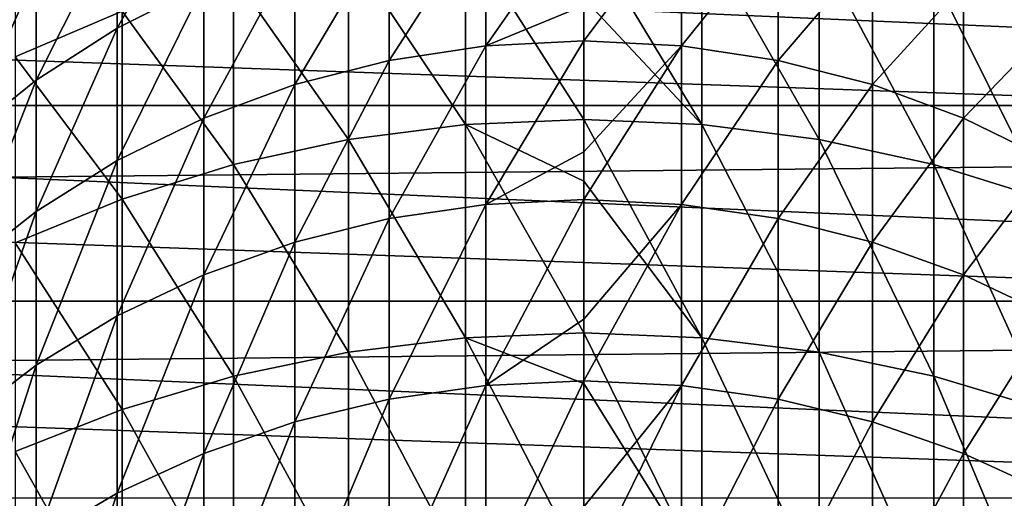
# Model space of a CAD drawing. Header units: metres. Extents: x -22 to 72, y -222 to 22.
# Tile 139 of 256: x -5.61 to 4.18, y 0 to 4.76. Entities that reach past the tile are written whole.
import ezdxf

# ---------------------------------------------------------------- set-up
doc = ezdxf.new("R2010")
doc.units = ezdxf.units.M
doc.layers.add('solid_509499_SW0002', color=7, linetype='CONTINUOUS')

msp = doc.modelspace()

# ---------------------------------------------------------------- linework, layer by layer
at = {"layer": 'solid_509499_SW0002'}
for points in [[(-4.639985, 4.677792, 255.909424), (-4.639985, 5.763999, 252.31044), (-3.779002, 6.205059, 252.428024)], [(-3.779002, 5.11026, 256.055481), (-4.639985, 4.677792, 255.909424), (-3.779002, 6.205059, 252.428024)], [(-6.189295, 4.625993, 252.00705), (-6.189295, 5.458245, 248.419708), (-5.446568, 6.077119, 248.542191)], [(-5.446568, 5.235579, 252.169556), (-6.189295, 4.625993, 252.00705), (-5.446568, 6.077119, 248.542191)], [(-5.656761, 4.392902, 264.121796), (-4.592201, 4.844955, 264.343536), (-5.656761, 6.014383, 260.523956)], [(-0.973071, 4.501929, 259.900757), (-0.973071, 5.848367, 256.304749), (0, 5.898352, 256.321625)], [(0, 4.902181, 259.048157), (-0.973071, 4.501929, 259.900757), (0, 5.898352, 256.321625)], [(-22.158175, 3.907085), (-21.73333, 5.823431), (22.158175, 3.907085)], [(-21.73333, 5.823431), (21.73333, 5.823431), (22.158175, 3.907085)], [(-1.934734, 4.356162, 259.840698), (-1.934734, 5.698998, 256.254303), (-0.973071, 5.848367, 256.304749)], [(-0.973071, 4.501929, 259.900757), (-1.934734, 4.356162, 259.840698), (-0.973071, 5.848367, 256.304749)], [(0.973071, 5.848367, 256.304749), (0, 4.550709, 259.920868), (0, 4.902181, 259.048157)], [(0.973071, 4.501929, 259.900757), (0, 4.550709, 259.920868), (0.973071, 5.848367, 256.304749)], [(0.973071, 4.501929, 259.900757), (0.973071, 5.848367, 256.304749), (1.934734, 5.698998, 256.254303)], [(-5.446568, 4.159664, 255.734436), (-5.446568, 5.235579, 252.169556), (-4.639985, 5.763999, 252.31044)], [(-4.639985, 4.677792, 255.909424), (-5.446568, 4.159664, 255.734436), (-4.639985, 5.763999, 252.31044)], [(-2.873714, 4.115116, 259.741364), (-2.873714, 5.451997, 256.170898), (-1.934734, 5.698998, 256.254303)], [(-1.934734, 4.356162, 259.840698), (-2.873714, 4.115116, 259.741364), (-1.934734, 5.698998, 256.254303)], [(1.934734, 4.356162, 259.840698), (0.973071, 4.501929, 259.900757), (1.934734, 5.698998, 256.254303)], [(1.934734, 4.356162, 259.840698), (1.934734, 5.698998, 256.254303), (2.873714, 5.451997, 256.170898)], [(4.639985, 4.677792, 255.909424), (3.779002, 5.11026, 256.055481), (4.639985, 5.763999, 252.31044)], [(-1.176206, 3.719352, 268.283173), (-1.176206, 5.613189, 264.720337), (-2.341084, 5.458051, 264.644226)], [(-1.176206, 5.613189, 264.720337), (0, 3.769465, 268.31192), (0, 4.975441, 266.10907)], [(-1.176206, 3.719352, 268.283173), (0, 3.769465, 268.31192), (-1.176206, 5.613189, 264.720337)], [(1.176206, 3.719352, 268.283173), (1.176206, 5.613189, 264.720337), (0, 5.665068, 264.745758)], [(0, 4.975441, 266.10907), (1.176206, 3.719352, 268.283173), (0, 5.665068, 264.745758)], [(2.341084, 3.569498, 268.197144), (2.341084, 5.458051, 264.644226), (1.176206, 5.613189, 264.720337)], [(1.176206, 3.719352, 268.283173), (2.341084, 3.569498, 268.197144), (1.176206, 5.613189, 264.720337)], [(-3.779002, 3.781617, 259.603943), (-3.779002, 5.11026, 256.055481), (-2.873714, 5.451997, 256.170898)], [(-2.873714, 4.115116, 259.741364), (-3.779002, 3.781617, 259.603943), (-2.873714, 5.451997, 256.170898)], [(-2.341084, 3.569498, 268.197144), (-2.341084, 5.458051, 264.644226), (-3.483416, 5.201149, 264.518219)], [(-2.341084, 3.569498, 268.197144), (-1.176206, 3.719352, 268.283173), (-2.341084, 5.458051, 264.644226)], [(2.873714, 4.115116, 259.741364), (1.934734, 4.356162, 259.840698), (2.873714, 5.451997, 256.170898)], [(3.483416, 3.321343, 268.054688), (3.483416, 5.201149, 264.518219), (2.341084, 5.458051, 264.644226)], [(2.341084, 3.569498, 268.197144), (3.483416, 3.321343, 268.054688), (2.341084, 5.458051, 264.644226)], [(2.873714, 4.115116, 259.741364), (2.873714, 5.451997, 256.170898), (3.779002, 5.11026, 256.055481)], [(19.454498, 5.248329, 0.034086), (-19.556774, 4.853356, 0.034086), (19.85166, 3.454571, 0.034086)], [(-6.189295, 3.561952, 255.532578), (-6.189295, 4.625993, 252.00705), (-5.446568, 5.235579, 252.169556)], [(-5.446568, 4.159664, 255.734436), (-6.189295, 3.561952, 255.532578), (-5.446568, 5.235579, 252.169556)], [(-3.483416, 3.321343, 268.054688), (-3.483416, 5.201149, 264.518219), (-4.592201, 4.844955, 264.343536)], [(-3.483416, 3.321343, 268.054688), (-2.341084, 3.569498, 268.197144), (-3.483416, 5.201149, 264.518219)], [(4.592201, 2.97728, 267.857147), (4.592201, 4.844955, 264.343536), (3.483416, 5.201149, 264.518219)], [(3.483416, 3.321343, 268.054688), (4.592201, 2.97728, 267.857147), (3.483416, 5.201149, 264.518219)], [(-4.639985, 3.359576, 259.430054), (-4.639985, 4.677792, 255.909424), (-3.779002, 5.11026, 256.055481)], [(-3.779002, 3.781617, 259.603943), (-4.639985, 3.359576, 259.430054), (-3.779002, 5.11026, 256.055481)], [(3.779002, 3.781617, 259.603943), (2.873714, 4.115116, 259.741364), (3.779002, 5.11026, 256.055481)], [(3.779002, 3.781617, 259.603943), (3.779002, 5.11026, 256.055481), (4.639985, 4.677792, 255.909424)], [(0, 4.902181, 259.048157), (0, 4.550709, 259.920868), (-0.973071, 4.501929, 259.900757)], [(0, 4.975441, 266.10907), (0, 3.769465, 268.31192), (1.176206, 3.719352, 268.283173)], [(19.85166, 3.454571, 0.034086), (-19.556774, 4.853356, 0.034086), (-19.917536, 3.051926, 0.034086)], [(-4.592201, 2.97728, 267.857147), (-4.592201, 4.844955, 264.343536), (-5.656761, 4.392902, 264.121796)], [(-4.592201, 2.97728, 267.857147), (-3.483416, 3.321343, 268.054688), (-4.592201, 4.844955, 264.343536)], [(-5.446568, 2.853939, 259.22171), (-5.446568, 4.159664, 255.734436), (-4.639985, 4.677792, 255.909424)], [(-4.639985, 3.359576, 259.430054), (-5.446568, 2.853939, 259.22171), (-4.639985, 4.677792, 255.909424)], [(4.639985, 3.359576, 259.430054), (3.779002, 3.781617, 259.603943), (4.639985, 4.677792, 255.909424)], [(-0.973071, 2.92423, 263.401459), (-0.973071, 4.501929, 259.900757), (0, 4.550709, 259.920868)], [(0, 3.446019, 262.434204), (-0.973071, 2.92423, 263.401459), (0, 4.550709, 259.920868)], [(0.973071, 4.501929, 259.900757), (0, 3.446019, 262.434204), (0, 4.550709, 259.920868)], [(-1.934734, 2.782682, 263.332031), (-1.934734, 4.356162, 259.840698), (-0.973071, 4.501929, 259.900757)], [(-0.973071, 2.92423, 263.401459), (-1.934734, 2.782682, 263.332031), (-0.973071, 4.501929, 259.900757)], [(0.973071, 4.501929, 259.900757), (0, 2.971597, 263.424713), (0, 3.446019, 262.434204)], [(0.973071, 2.92423, 263.401459), (0, 2.971597, 263.424713), (0.973071, 4.501929, 259.900757)], [(0.973071, 2.92423, 263.401459), (0.973071, 4.501929, 259.900757), (1.934734, 4.356162, 259.840698)], [(-5.656761, 2.54062, 267.606476), (-4.592201, 2.97728, 267.857147), (-5.656761, 4.392902, 264.121796)], [(-2.873714, 2.548613, 263.217255), (-2.873714, 4.115116, 259.741364), (-1.934734, 4.356162, 259.840698)], [(-1.934734, 2.782682, 263.332031), (-2.873714, 2.548613, 263.217255), (-1.934734, 4.356162, 259.840698)], [(1.934734, 2.782682, 263.332031), (0.973071, 2.92423, 263.401459), (1.934734, 4.356162, 259.840698)], [(1.934734, 2.782682, 263.332031), (1.934734, 4.356162, 259.840698), (2.873714, 4.115116, 259.741364)], [(-6.189295, 2.270637, 258.981384), (-6.189295, 3.561952, 255.532578), (-5.446568, 4.159664, 255.734436)], [(-5.446568, 2.853939, 259.22171), (-6.189295, 2.270637, 258.981384), (-5.446568, 4.159664, 255.734436)], [(-3.779002, 2.224768, 263.058411), (-3.779002, 3.781617, 259.603943), (-2.873714, 4.115116, 259.741364)], [(-2.873714, 2.548613, 263.217255), (-3.779002, 2.224768, 263.058411), (-2.873714, 4.115116, 259.741364)], [(2.873714, 2.548613, 263.217255), (1.934734, 2.782682, 263.332031), (2.873714, 4.115116, 259.741364)], [(2.873714, 2.548613, 263.217255), (2.873714, 4.115116, 259.741364), (3.779002, 3.781617, 259.603943)], [(-22.414381, 1.961005), (-22.158175, 3.907085), (22.414381, 1.961005)], [(-22.158175, 3.907085), (22.158175, 3.907085), (22.414381, 1.961005)], [(-4.639985, 1.814944, 262.857391), (-4.639985, 3.359576, 259.430054), (-3.779002, 3.781617, 259.603943)], [(-3.779002, 2.224768, 263.058411), (-4.639985, 1.814944, 262.857391), (-3.779002, 3.781617, 259.603943)], [(-1.176206, 3.719352, 268.283173), (0, 3.155087, 269.358276), (0, 3.769465, 268.31192)], [(1.176206, 1.597574, 271.715149), (1.176206, 3.719352, 268.283173), (0, 3.769465, 268.31192)], [(0, 3.155087, 269.358276), (1.176206, 1.597574, 271.715149), (0, 3.769465, 268.31192)], [(3.779002, 2.224768, 263.058411), (2.873714, 2.548613, 263.217255), (3.779002, 3.781617, 259.603943)], [(3.779002, 2.224768, 263.058411), (3.779002, 3.781617, 259.603943), (4.639985, 3.359576, 259.430054)], [(-1.176206, 1.597574, 271.715149), (-1.176206, 3.719352, 268.283173), (-2.341084, 3.569498, 268.197144)], [(-1.176206, 3.719352, 268.283173), (0, 1.645707, 271.747131), (0, 3.155087, 269.358276)], [(-1.176206, 1.597574, 271.715149), (0, 1.645707, 271.747131), (-1.176206, 3.719352, 268.283173)], [(2.341084, 1.453638, 271.619537), (2.341084, 3.569498, 268.197144), (1.176206, 3.719352, 268.283173)], [(1.176206, 1.597574, 271.715149), (2.341084, 1.453638, 271.619537), (1.176206, 3.719352, 268.283173)], [(-2.341084, 1.453638, 271.619537), (-2.341084, 3.569498, 268.197144), (-3.483416, 3.321343, 268.054688)], [(-2.341084, 1.453638, 271.619537), (-1.176206, 1.597574, 271.715149), (-2.341084, 3.569498, 268.197144)], [(3.483416, 1.215286, 271.461243), (3.483416, 3.321343, 268.054688), (2.341084, 3.569498, 268.197144)], [(2.341084, 1.453638, 271.619537), (3.483416, 1.215286, 271.461243), (2.341084, 3.569498, 268.197144)], [(19.85166, 3.454571, 0.034086), (-19.917536, 3.051926, 0.034086), (20.083797, 1.632051, 0.034086)], [(0, 3.446019, 262.434204), (0, 2.971597, 263.424713), (-0.973071, 2.92423, 263.401459)], [(-5.446568, 1.323945, 262.616577), (-5.446568, 2.853939, 259.22171), (-4.639985, 3.359576, 259.430054)], [(-4.639985, 1.814944, 262.857391), (-5.446568, 1.323945, 262.616577), (-4.639985, 3.359576, 259.430054)], [(4.639985, 1.814944, 262.857391), (3.779002, 2.224768, 263.058411), (4.639985, 3.359576, 259.430054)], [(-3.483416, 1.215286, 271.461243), (-3.483416, 3.321343, 268.054688), (-4.592201, 2.97728, 267.857147)], [(-3.483416, 1.215286, 271.461243), (-2.341084, 1.453638, 271.619537), (-3.483416, 3.321343, 268.054688)], [(4.592201, 0.884812, 271.24173), (4.592201, 2.97728, 267.857147), (3.483416, 3.321343, 268.054688)], [(3.483416, 1.215286, 271.461243), (4.592201, 0.884812, 271.24173), (3.483416, 3.321343, 268.054688)], [(0, 3.155087, 269.358276), (0, 1.645707, 271.747131), (1.176206, 1.597574, 271.715149)], [(20.083797, 1.632051, 0.034086), (-19.917536, 3.051926, 0.034086), (-20.112724, 1.225081, 0.034086)], [(-4.592201, 0.884812, 271.24173), (-4.592201, 2.97728, 267.857147), (-5.656761, 2.54062, 267.606476)], [(-4.592201, 0.884812, 271.24173), (-3.483416, 1.215286, 271.461243), (-4.592201, 2.97728, 267.857147)], [(-0.973071, 1.121962, 266.792053), (-0.973071, 2.92423, 263.401459), (0, 2.971597, 263.424713)], [(0, 1.781266, 265.722717), (-0.973071, 1.121962, 266.792053), (0, 2.971597, 263.424713)], [(0.973071, 2.92423, 263.401459), (0, 1.781266, 265.722717), (0, 2.971597, 263.424713)], [(-6.189295, 0.757528, 262.338776), (-6.189295, 2.270637, 258.981384), (-5.446568, 2.853939, 259.22171)], [(-5.446568, 1.323945, 262.616577), (-6.189295, 0.757528, 262.338776), (-5.446568, 2.853939, 259.22171)], [(-1.934734, 0.985234, 266.713562), (-1.934734, 2.782682, 263.332031), (-0.973071, 2.92423, 263.401459)], [(-0.973071, 1.121962, 266.792053), (-1.934734, 0.985234, 266.713562), (-0.973071, 2.92423, 263.401459)], [(0.973071, 2.92423, 263.401459), (0, 1.167717, 266.818298), (0, 1.781266, 265.722717)], [(0.973071, 1.121962, 266.792053), (0, 1.167717, 266.818298), (0.973071, 2.92423, 263.401459)], [(0.973071, 1.121962, 266.792053), (0.973071, 2.92423, 263.401459), (1.934734, 2.782682, 263.332031)], [(-2.873714, 0.759137, 266.58374), (-2.873714, 2.548613, 263.217255), (-1.934734, 2.782682, 263.332031)], [(-1.934734, 0.985234, 266.713562), (-2.873714, 0.759137, 266.58374), (-1.934734, 2.782682, 263.332031)], [(1.934734, 0.985234, 266.713562), (0.973071, 1.121962, 266.792053), (1.934734, 2.782682, 263.332031)], [(1.934734, 0.985234, 266.713562), (1.934734, 2.782682, 263.332031), (2.873714, 2.548613, 263.217255)], [(-3.779002, 0.44632, 266.404175), (-3.779002, 2.224768, 263.058411), (-2.873714, 2.548613, 263.217255)], [(-2.873714, 0.759137, 266.58374), (-3.779002, 0.44632, 266.404175), (-2.873714, 2.548613, 263.217255)], [(2.873714, 0.759137, 266.58374), (1.934734, 0.985234, 266.713562), (2.873714, 2.548613, 263.217255)], [(2.873714, 0.759137, 266.58374), (2.873714, 2.548613, 263.217255), (3.779002, 2.224768, 263.058411)], [(-5.656761, 0.465399, 270.963135), (-4.592201, 0.884812, 271.24173), (-5.656761, 2.54062, 267.606476)], [(-4.639985, 0.050452, 266.17691), (-4.639985, 1.814944, 262.857391), (-3.779002, 2.224768, 263.058411)], [(-3.779002, 0.44632, 266.404175), (-4.639985, 0.050452, 266.17691), (-3.779002, 2.224768, 263.058411)], [(3.779002, 0.44632, 266.404175), (2.873714, 0.759137, 266.58374), (3.779002, 2.224768, 263.058411)], [(3.779002, 0.44632, 266.404175), (3.779002, 2.224768, 263.058411), (4.639985, 1.814944, 262.857391)], [(-22.5, 0), (-22.414381, 1.961005), (22.5, 0)], [(-22.414381, 1.961005), (22.414381, 1.961005), (22.5, 0)], [(-5.446568, -0.423827, 265.904633), (-5.446568, 1.323945, 262.616577), (-4.639985, 1.814944, 262.857391)], [(-4.639985, 0.050452, 266.17691), (-5.446568, -0.423827, 265.904633), (-4.639985, 1.814944, 262.857391)], [(0, 1.781266, 265.722717), (0, 1.167717, 266.818298), (-0.973071, 1.121962, 266.792053)], [(4.639985, 0.050452, 266.17691), (3.779002, 0.44632, 266.404175), (4.639985, 1.814944, 262.857391)], [(20.083797, 1.632051, 0.034086), (-20.112724, 1.225081, 0.034086), (20.148966, -0.204, 0.034086)], [(-1.176206, -0.743142, 275.001709), (-1.176206, 1.597574, 271.715149), (-2.341084, 1.453638, 271.619537)], [(-1.176206, 1.597574, 271.715149), (0, 1.142925, 272.49231), (0, 1.645707, 271.747131)], [(-1.176206, 1.597574, 271.715149), (0, -0.697193, 275.036743), (0, 1.142925, 272.49231)], [(-1.176206, -0.743142, 275.001709), (0, -0.697193, 275.036743), (-1.176206, 1.597574, 271.715149)], [(1.176206, -0.743142, 275.001709), (1.176206, 1.597574, 271.715149), (0, 1.645707, 271.747131)], [(0, 1.142925, 272.49231), (1.176206, -0.743142, 275.001709), (0, 1.645707, 271.747131)], [(2.341084, -0.880549, 274.896942), (2.341084, 1.453638, 271.619537), (1.176206, 1.597574, 271.715149)], [(1.176206, -0.743142, 275.001709), (2.341084, -0.880549, 274.896942), (1.176206, 1.597574, 271.715149)], [(-2.341084, -0.880549, 274.896942), (-2.341084, 1.453638, 271.619537), (-3.483416, 1.215286, 271.461243)], [(-2.341084, -0.880549, 274.896942), (-1.176206, -0.743142, 275.001709), (-2.341084, 1.453638, 271.619537)], [(3.483416, -1.108089, 274.72345), (3.483416, 1.215286, 271.461243), (2.341084, 1.453638, 271.619537)], [(2.341084, -0.880549, 274.896942), (3.483416, -1.108089, 274.72345), (2.341084, 1.453638, 271.619537)], [(-6.189295, -0.970956, 265.590546), (-6.189295, 0.757528, 262.338776), (-5.446568, 1.323945, 262.616577)], [(-5.446568, -0.423827, 265.904633), (-6.189295, -0.970956, 265.590546), (-5.446568, 1.323945, 262.616577)], [(20.148966, -0.204, 0.034086), (-20.112724, 1.225081, 0.034086), (-20.140705, -0.611915, 0.034086)], [(-3.483416, -1.108089, 274.72345), (-3.483416, 1.215286, 271.461243), (-4.592201, 0.884812, 271.24173)], [(-3.483416, -1.108089, 274.72345), (-2.341084, -0.880549, 274.896942), (-3.483416, 1.215286, 271.461243)], [(4.592201, -1.423571, 274.48288), (4.592201, 0.884812, 271.24173), (3.483416, 1.215286, 271.461243)], [(3.483416, -1.108089, 274.72345), (4.592201, -1.423571, 274.48288), (3.483416, 1.215286, 271.461243)], [(-1.934734, -1.028553, 269.970856), (-1.934734, 0.985234, 266.713562), (-0.973071, 1.121962, 266.792053)], [(-0.973071, -0.897226, 270.058075), (-1.934734, -1.028553, 269.970856), (-0.973071, 1.121962, 266.792053)], [(-0.973071, -0.897226, 270.058075), (-0.973071, 1.121962, 266.792053), (0, 1.167717, 266.818298)], [(0, -0.085581, 268.900879), (-0.973071, -0.897226, 270.058075), (0, 1.167717, 266.818298)], [(0.973071, 1.121962, 266.792053), (0, -0.085581, 268.900879), (0, 1.167717, 266.818298)], [(0, 1.142925, 272.49231), (0, -0.697193, 275.036743), (1.176206, -0.743142, 275.001709)], [(0.973071, 1.121962, 266.792053), (0, -0.853278, 270.08728), (0, -0.085581, 268.900879)], [(0.973071, -0.897226, 270.058075), (0, -0.853278, 270.08728), (0.973071, 1.121962, 266.792053)], [(0.973071, -0.897226, 270.058075), (0.973071, 1.121962, 266.792053), (1.934734, 0.985234, 266.713562)], [(-2.873714, -1.24572, 269.82663), (-2.873714, 0.759137, 266.58374), (-1.934734, 0.985234, 266.713562)], [(-1.934734, -1.028553, 269.970856), (-2.873714, -1.24572, 269.82663), (-1.934734, 0.985234, 266.713562)], [(1.934734, -1.028553, 269.970856), (0.973071, -0.897226, 270.058075), (1.934734, 0.985234, 266.713562)], [(1.934734, -1.028553, 269.970856), (1.934734, 0.985234, 266.713562), (2.873714, 0.759137, 266.58374)], [(-4.592201, -1.423571, 274.48288), (-4.592201, 0.884812, 271.24173), (-5.656761, 0.465399, 270.963135)], [(-4.592201, -1.423571, 274.48288), (-3.483416, -1.108089, 274.72345), (-4.592201, 0.884812, 271.24173)], [(-3.779002, -1.546182, 269.627045), (-3.779002, 0.44632, 266.404175), (-2.873714, 0.759137, 266.58374)], [(-2.873714, -1.24572, 269.82663), (-3.779002, -1.546182, 269.627045), (-2.873714, 0.759137, 266.58374)], [(2.873714, -1.24572, 269.82663), (1.934734, -1.028553, 269.970856), (2.873714, 0.759137, 266.58374)], [(2.873714, -1.24572, 269.82663), (2.873714, 0.759137, 266.58374), (3.779002, 0.44632, 266.404175)], [(-5.656761, -1.823957, 274.177582), (-4.592201, -1.423571, 274.48288), (-5.656761, 0.465399, 270.963135)], [(-4.639985, -1.926414, 269.374481), (-4.639985, 0.050452, 266.17691), (-3.779002, 0.44632, 266.404175)], [(-3.779002, -1.546182, 269.627045), (-4.639985, -1.926414, 269.374481), (-3.779002, 0.44632, 266.404175)], [(3.779002, -1.546182, 269.627045), (2.873714, -1.24572, 269.82663), (3.779002, 0.44632, 266.404175)], [(3.779002, -1.546182, 269.627045), (3.779002, 0.44632, 266.404175), (4.639985, 0.050452, 266.17691)], [(-5.446568, -2.38196, 269.07193), (-5.446568, -0.423827, 265.904633), (-4.639985, 0.050452, 266.17691)], [(-4.639985, -1.926414, 269.374481), (-5.446568, -2.38196, 269.07193), (-4.639985, 0.050452, 266.17691)], [(4.639985, -1.926414, 269.374481), (3.779002, -1.546182, 269.627045), (4.639985, 0.050452, 266.17691)]]:
    msp.add_3dface(points, dxfattribs=at)

doc.saveas('drawing.dxf')
